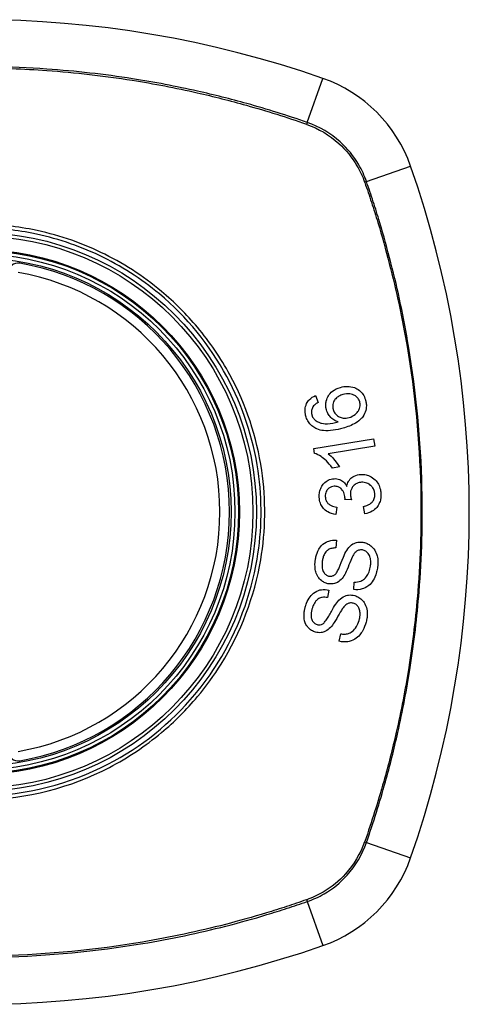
# Model space of a CAD drawing. Header units: inches. Extents: x 76 to 184, y 53 to 84.
# Tile 9 of 30: x 102.974 to 103.531, y 82.438 to 83.659. Entities that reach past the tile are written whole.
import ezdxf

# ---------------------------------------------------------------- set-up
doc = ezdxf.new("R2010")
doc.units = ezdxf.units.IN
doc.header["$MEASUREMENT"] = 0
doc.layers.add('Visible Edges(ANSI)', color=7, linetype='Continuous', lineweight=25)
doc.layers.add('Visible Tangent Edges(ANSI)', color=7, linetype='Continuous', lineweight=25)

msp = doc.modelspace()

# ---------------------------------------------------------------- linework, layer by layer
at = {"layer": 'Visible Edges(ANSI)'}
for p, q in [((103.3411, 83.1931), (103.3444, 83.1845)), ((103.3388, 83.1273), (103.413, 83.1395)), ((103.413, 83.1395), (103.4145, 83.1304)), ((103.3397, 83.1214), (103.3388, 83.1273)), ((103.4145, 83.1304), (103.3567, 83.1209)), ((103.3706, 83.1045), (103.3618, 83.1031)), ((103.3673, 83.0548), (103.366, 83.0455)), ((103.3855, 83.0637), (103.3774, 83.0643)), ((103.402, 83.0463), (103.4004, 83.0554)), ((103.3668, 83.0136), (103.3662, 83.0041)), ((103.3883, 82.9525), (103.3888, 82.9619)), ((103.3576, 82.9519), (103.3557, 82.9426)), ((103.3704, 82.8884), (103.3722, 82.8976))]:
    msp.add_line(p, q, dxfattribs=at)
for radius in [0.3199, 0.315]:
    msp.add_circle((102.9213, 83.0487), radius, dxfattribs=at)
for centre, radius, start, end in [((102.9213, 82.3597), 1.2992, 70.7337, 109.2663), ((103.2915, 83.4189), 0.1772, 19.2663, 70.7337), ((102.2323, 83.0487), 1.2992, 340.7337, 19.2663), ((102.9724, 83.3455), 0.0118, 80.216, 180), ((102.9213, 83.0487), 0.313, 279.784, 80.216), ((102.9724, 82.7519), 0.0118, 180, 279.784), ((103.2915, 82.6785), 0.1772, 289.2663, 340.7337), ((102.9213, 83.7377), 1.2992, 250.7337, 289.2663)]:
    msp.add_arc(centre, radius, start, end, dxfattribs=at)
for points, knots in [([(103.3545, 83.1752), (103.3544, 83.1755), (103.3544, 83.1758), (103.3542, 83.1763), (103.3542, 83.1765), (103.3541, 83.177), (103.354, 83.1772), (103.354, 83.1776), (103.3539, 83.1778), (103.3538, 83.1784), (103.3538, 83.1787), (103.3537, 83.18), (103.3536, 83.1809), (103.3537, 83.1833), (103.3539, 83.1847), (103.3549, 83.1889), (103.3561, 83.1911), (103.3583, 83.1948), (103.36, 83.1967), (103.3648, 83.2006), (103.3682, 83.2022), (103.3718, 83.2032)], [-0.08040857, -0.08040857, -0.08040857, -0.08040857, -0.07905171, -0.07905171, -0.07790216, -0.07790216, -0.07694824, -0.07694824, -0.07588454, -0.07588454, -0.07426314, -0.07426314, -0.06992718, -0.06992718, -0.06313851, -0.06313851, -0.04962618, -0.04962618, -0.02967958, -0.02967958, 0, 0, 0, 0]), ([(103.3718, 83.2032), (103.3746, 83.204), (103.3776, 83.2045), (103.3834, 83.2043), (103.3864, 83.2038), (103.3914, 83.202), (103.3934, 83.2009), (103.3969, 83.1981), (103.3984, 83.1965), (103.4011, 83.1925), (103.4021, 83.1902), (103.4029, 83.1877)], [-0.1065324, -0.1065324, -0.1065324, -0.1065324, -0.0810921, -0.0810921, -0.0567939, -0.0567939, -0.0370117, -0.0370117, -0.0198686, -0.0198686, 0, 0, 0, 0]), ([(103.329, 83.1674), (103.329, 83.1677), (103.3289, 83.1679), (103.3288, 83.1684), (103.3287, 83.1686), (103.3286, 83.1691), (103.3285, 83.1694), (103.3284, 83.17), (103.3284, 83.1702), (103.3283, 83.171), (103.3282, 83.1715), (103.328, 83.1733), (103.3279, 83.1746), (103.3282, 83.1784), (103.3289, 83.1808), (103.3308, 83.1848), (103.3319, 83.1864), (103.3355, 83.1901), (103.3382, 83.1918), (103.3411, 83.1931)], [-0.08171393, -0.08171393, -0.08171393, -0.08171393, -0.07971551, -0.07971551, -0.07793551, -0.07793551, -0.07588991, -0.07588991, -0.07359633, -0.07359633, -0.07008487, -0.07008487, -0.05986909, -0.05986909, -0.04088731, -0.04088731, -0.02526018, -0.02526018, 0, 0, 0, 0]), ([(103.3749, 83.1943), (103.3732, 83.1938), (103.3715, 83.1931), (103.3685, 83.1914), (103.3671, 83.1904), (103.3647, 83.1878), (103.3639, 83.1864), (103.3629, 83.1843), (103.3626, 83.1831), (103.3622, 83.1809), (103.3622, 83.1798), (103.3623, 83.1784), (103.3623, 83.1782), (103.3624, 83.1777), (103.3624, 83.1776), (103.3625, 83.1773), (103.3625, 83.1771), (103.3626, 83.1768), (103.3626, 83.1766), (103.3627, 83.1762), (103.3628, 83.1759), (103.3628, 83.1756)], [-0.05223113, -0.05223113, -0.05223113, -0.05223113, -0.04327084, -0.04327084, -0.03463223, -0.03463223, -0.02551244, -0.02551244, -0.01627827, -0.01627827, -0.00801718, -0.00801718, -0.00589319, -0.00589319, -0.00463732, -0.00463732, -0.00352761, -0.00352761, -0.00214254, -0.00214254, 0, 0, 0, 0]), ([(103.3957, 83.1854), (103.3953, 83.1868), (103.3946, 83.1881), (103.3933, 83.19), (103.3928, 83.1906), (103.3911, 83.1922), (103.3899, 83.193), (103.3876, 83.1942), (103.3859, 83.1949), (103.3807, 83.1955), (103.3777, 83.1951), (103.3749, 83.1943)], [-0.1090088, -0.1090088, -0.1090088, -0.1090088, -0.0831794, -0.0831794, -0.0691712, -0.0691712, -0.0421937, -0.0421937, -0.0232436, -0.0232436, 0, 0, 0, 0]), ([(103.4029, 83.1877), (103.403, 83.1872), (103.4031, 83.1868), (103.4033, 83.1859), (103.4034, 83.1856), (103.4035, 83.185), (103.4035, 83.1848), (103.4036, 83.1843), (103.4037, 83.1841), (103.4037, 83.1836), (103.4038, 83.1834), (103.4038, 83.1827), (103.4039, 83.1823), (103.404, 83.1808), (103.404, 83.1797), (103.4037, 83.1758), (103.403, 83.1732), (103.4003, 83.1675), (103.3985, 83.1654), (103.3959, 83.1625), (103.3933, 83.1605), (103.3859, 83.1561), (103.3803, 83.1541), (103.3751, 83.1526)], [-0.0836365, -0.0836365, -0.0836365, -0.0836365, -0.08286785, -0.08286785, -0.08229542, -0.08229542, -0.08192885, -0.08192885, -0.08157205, -0.08157205, -0.08117261, -0.08117261, -0.08054895, -0.08054895, -0.0787804, -0.0787804, -0.07435855, -0.07435855, -0.0686054, -0.0686054, -0.04371174, -0.04371174, 0, 0, 0, 0]), ([(103.3377, 83.1789), (103.3373, 83.1782), (103.3369, 83.1775), (103.3361, 83.1752), (103.3359, 83.1737), (103.3359, 83.1717), (103.336, 83.1713), (103.3361, 83.1708), (103.3361, 83.1706), (103.3361, 83.1703), (103.3362, 83.1701), (103.3362, 83.1698), (103.3363, 83.1697), (103.3363, 83.1694), (103.3364, 83.1692), (103.3365, 83.1689)], [-0.02670674, -0.02670674, -0.02670674, -0.02670674, -0.02018058, -0.02018058, -0.00821295, -0.00821295, -0.00516187, -0.00516187, -0.00375431, -0.00375431, -0.00268806, -0.00268806, -0.00168055, -0.00168055, 0, 0, 0, 0]), ([(103.3444, 83.1845), (103.3427, 83.1836), (103.341, 83.1825), (103.3389, 83.1805), (103.3382, 83.1798), (103.3377, 83.1789)], [-0.02271577, -0.02271577, -0.02271577, -0.02271577, -0.00763398, -0.00763398, 0, 0, 0, 0]), ([(103.3692, 83.1604), (103.3673, 83.161), (103.3655, 83.1618), (103.3623, 83.1638), (103.3604, 83.1651), (103.3575, 83.1688), (103.3565, 83.1703), (103.3553, 83.173), (103.3548, 83.1741), (103.3545, 83.1752)], [-0.07089866, -0.07089866, -0.07089866, -0.07089866, -0.04518387, -0.04518387, -0.02276105, -0.02276105, -0.00893067, -0.00893067, 0, 0, 0, 0]), ([(103.3628, 83.1756), (103.3631, 83.1749), (103.3633, 83.1741), (103.3643, 83.1719), (103.3652, 83.1706), (103.3677, 83.1681), (103.3691, 83.1672), (103.3717, 83.1658), (103.3734, 83.1653), (103.3777, 83.1648), (103.3802, 83.1651), (103.3826, 83.1658)], [-0.05483413, -0.05483413, -0.05483413, -0.05483413, -0.05117497, -0.05117497, -0.04334268, -0.04334268, -0.0342429, -0.0342429, -0.02013118, -0.02013118, 0, 0, 0, 0]), ([(103.3826, 83.1658), (103.3852, 83.1665), (103.3877, 83.1678), (103.3912, 83.1705), (103.3925, 83.1718), (103.3943, 83.1744), (103.395, 83.1756), (103.3957, 83.1777), (103.396, 83.179), (103.3962, 83.1812), (103.3962, 83.1819), (103.3961, 83.1829), (103.3961, 83.1831), (103.3961, 83.1834), (103.3961, 83.1835), (103.396, 83.1838), (103.396, 83.1839), (103.396, 83.1842), (103.3959, 83.1843), (103.3958, 83.1848), (103.3958, 83.1851), (103.3957, 83.1854)], [-0.1132217, -0.1132217, -0.1132217, -0.1132217, -0.0697262, -0.0697262, -0.044013, -0.044013, -0.0241506, -0.0241506, -0.0126608, -0.0126608, -0.0071031, -0.0071031, -0.005492, -0.005492, -0.0044994, -0.0044994, -0.0035955, -0.0035955, -0.0024293, -0.0024293, 0, 0, 0, 0]), ([(103.3425, 83.1516), (103.3407, 83.1524), (103.3391, 83.1533), (103.3358, 83.1558), (103.3343, 83.1573), (103.3317, 83.1608), (103.3307, 83.1627), (103.3296, 83.1656), (103.3293, 83.1665), (103.329, 83.1674)], [-0.05564604, -0.05564604, -0.05564604, -0.05564604, -0.0406362, -0.0406362, -0.02379464, -0.02379464, -0.00712515, -0.00712515, 0, 0, 0, 0]), ([(103.3365, 83.1689), (103.3366, 83.1685), (103.3367, 83.168), (103.3372, 83.1668), (103.3376, 83.166), (103.3389, 83.1641), (103.3398, 83.1631), (103.3409, 83.1622)], [-0.02126813, -0.02126813, -0.02126813, -0.02126813, -0.01765294, -0.01765294, -0.01100007, -0.01100007, 0, 0, 0, 0]), ([(103.3409, 83.1622), (103.3422, 83.1613), (103.3435, 83.1605), (103.3461, 83.1594), (103.3473, 83.159), (103.3518, 83.158), (103.3545, 83.158), (103.3601, 83.1582), (103.3649, 83.1593), (103.3692, 83.1604)], [-0.05268495, -0.05268495, -0.05268495, -0.05268495, -0.04835792, -0.04835792, -0.04464137, -0.04464137, -0.03524832, -0.03524832, 0, 0, 0, 0]), ([(103.3751, 83.1526), (103.3669, 83.1503), (103.3584, 83.1488), (103.348, 83.1499), (103.3452, 83.1505), (103.3425, 83.1516)], [-0.0836582, -0.0836582, -0.0836582, -0.0836582, -0.02298183, -0.02298183, 0, 0, 0, 0]), ([(103.3618, 83.1031), (103.3568, 83.1105), (103.3517, 83.1147), (103.3453, 83.119), (103.3425, 83.1206), (103.3397, 83.1214)], [-0.06084778, -0.06084778, -0.06084778, -0.06084778, -0.02361621, -0.02361621, 0, 0, 0, 0]), ([(103.3567, 83.1209), (103.3591, 83.119), (103.3614, 83.1167), (103.3649, 83.1127), (103.3682, 83.1087), (103.3706, 83.1045)], [-0.08802874, -0.08802874, -0.08802874, -0.08802874, -0.03710945, -0.03710945, 0, 0, 0, 0]), ([(103.3456, 83.0672), (103.3456, 83.0673), (103.3456, 83.0675), (103.3456, 83.0678), (103.3455, 83.0679), (103.3455, 83.0684), (103.3455, 83.0686), (103.3456, 83.0694), (103.3456, 83.07), (103.3458, 83.0724), (103.3461, 83.0743), (103.3471, 83.0774), (103.3476, 83.0786), (103.349, 83.0813), (103.35, 83.0828), (103.3531, 83.0861), (103.3551, 83.0873), (103.359, 83.0893), (103.3614, 83.0899), (103.364, 83.09)], [-0.06666056, -0.06666056, -0.06666056, -0.06666056, -0.06592659, -0.06592659, -0.06516855, -0.06516855, -0.06371608, -0.06371608, -0.06109962, -0.06109962, -0.0510759, -0.0510759, -0.04453708, -0.04453708, -0.03509743, -0.03509743, -0.02062171, -0.02062171, 0, 0, 0, 0]), ([(103.364, 83.09), (103.3651, 83.0901), (103.3662, 83.09), (103.3686, 83.0897), (103.3697, 83.0893), (103.3722, 83.0883), (103.3739, 83.0874), (103.3772, 83.0845), (103.3785, 83.0825), (103.3796, 83.0804)], [-0.06062064, -0.06062064, -0.06062064, -0.06062064, -0.04807059, -0.04807059, -0.0349331, -0.0349331, -0.01842827, -0.01842827, 0, 0, 0, 0]), ([(103.3796, 83.0804), (103.38, 83.0826), (103.3807, 83.0847), (103.3825, 83.0877), (103.3832, 83.0888), (103.385, 83.0907), (103.3866, 83.0921), (103.3916, 83.0945), (103.3945, 83.0951), (103.3974, 83.0952)], [-0.1002636, -0.1002636, -0.1002636, -0.1002636, -0.0655417, -0.0655417, -0.0446398, -0.0446398, -0.0236222, -0.0236222, 0, 0, 0, 0]), ([(103.3974, 83.0952), (103.3995, 83.0953), (103.4015, 83.0952), (103.4057, 83.0943), (103.4078, 83.0935), (103.4125, 83.0907), (103.4146, 83.0887), (103.4174, 83.0855), (103.4187, 83.0836), (103.4206, 83.0794), (103.4212, 83.0772), (103.4218, 83.074), (103.4219, 83.0732), (103.422, 83.0719), (103.422, 83.0715), (103.422, 83.0711)], [-0.08137119, -0.08137119, -0.08137119, -0.08137119, -0.07141445, -0.07141445, -0.06063744, -0.06063744, -0.04520673, -0.04520673, -0.0273951, -0.0273951, -0.00968828, -0.00968828, -0.00304618, -0.00304618, 0, 0, 0, 0]), ([(103.3642, 83.0805), (103.3631, 83.0805), (103.362, 83.0803), (103.3596, 83.0795), (103.3585, 83.0789), (103.3565, 83.0774), (103.3557, 83.0764), (103.3544, 83.0746), (103.354, 83.0736), (103.3534, 83.0716), (103.3532, 83.0706), (103.3531, 83.0693), (103.3531, 83.069), (103.3531, 83.0685), (103.3531, 83.0684), (103.3531, 83.068), (103.3531, 83.0679), (103.3531, 83.0677)], [-0.04991962, -0.04991962, -0.04991962, -0.04991962, -0.04070493, -0.04070493, -0.03015451, -0.03015451, -0.02078311, -0.02078311, -0.01248042, -0.01248042, -0.00474598, -0.00474598, -0.00255127, -0.00255127, -0.00121111, -0.00121111, 0, 0, 0, 0]), ([(103.3775, 83.0658), (103.3774, 83.066), (103.3774, 83.0661), (103.3774, 83.0664), (103.3774, 83.0665), (103.3774, 83.0671), (103.3773, 83.0675), (103.3769, 83.0702), (103.3762, 83.0724), (103.3738, 83.0767), (103.3725, 83.0778), (103.3713, 83.0789), (103.3702, 83.0795), (103.3675, 83.0805), (103.3659, 83.0806), (103.3642, 83.0805)], [-0.02867446, -0.02867446, -0.02867446, -0.02867446, -0.0285475, -0.0285475, -0.02840106, -0.02840106, -0.02799243, -0.02799243, -0.0257647, -0.0257647, -0.02324676, -0.02324676, -0.01303644, -0.01303644, 0, 0, 0, 0]), ([(103.3981, 83.0855), (103.396, 83.0854), (103.3941, 83.085), (103.3907, 83.0834), (103.3893, 83.0825), (103.3873, 83.0804), (103.3865, 83.0793), (103.3852, 83.0769), (103.3848, 83.0757), (103.3843, 83.0737), (103.3842, 83.0728), (103.3842, 83.0717), (103.3842, 83.0714), (103.3842, 83.071), (103.3842, 83.0708), (103.3842, 83.0705), (103.3842, 83.0703), (103.3842, 83.0701)], [-0.07226073, -0.07226073, -0.07226073, -0.07226073, -0.0505192, -0.0505192, -0.03265135, -0.03265135, -0.02060748, -0.02060748, -0.01120638, -0.01120638, -0.00471498, -0.00471498, -0.00261164, -0.00261164, -0.00126321, -0.00126321, 0, 0, 0, 0]), ([(103.4144, 83.0708), (103.4144, 83.071), (103.4144, 83.0711), (103.4144, 83.0715), (103.4144, 83.0717), (103.4143, 83.0726), (103.4141, 83.0734), (103.4135, 83.0757), (103.4129, 83.0772), (103.4111, 83.0799), (103.4101, 83.0809), (103.4078, 83.083), (103.4062, 83.0839), (103.4024, 83.0853), (103.4002, 83.0856), (103.3981, 83.0855)], [-0.05915981, -0.05915981, -0.05915981, -0.05915981, -0.05820383, -0.05820383, -0.05696294, -0.05696294, -0.05239609, -0.05239609, -0.04215076, -0.04215076, -0.03244606, -0.03244606, -0.01749202, -0.01749202, 0, 0, 0, 0]), ([(103.366, 83.0455), (103.3626, 83.046), (103.3592, 83.047), (103.3537, 83.0502), (103.352, 83.0518), (103.3495, 83.0546), (103.3485, 83.0563), (103.3467, 83.0601), (103.3461, 83.0623), (103.3457, 83.0651), (103.3457, 83.0656), (103.3456, 83.0665), (103.3456, 83.0669), (103.3456, 83.0672)], [-0.07142647, -0.07142647, -0.07142647, -0.07142647, -0.05352655, -0.05352655, -0.03940576, -0.03940576, -0.02396305, -0.02396305, -0.00684776, -0.00684776, -0.00253207, -0.00253207, 0, 0, 0, 0]), ([(103.3531, 83.0677), (103.3531, 83.0676), (103.3531, 83.0675), (103.3531, 83.0672), (103.3531, 83.0671), (103.3532, 83.0666), (103.3532, 83.0662), (103.3535, 83.0644), (103.354, 83.0631), (103.3554, 83.0605), (103.3563, 83.0595), (103.3579, 83.0579), (103.3591, 83.0572), (103.3625, 83.0556), (103.3649, 83.0551), (103.3673, 83.0548)], [-0.0460355, -0.0460355, -0.0460355, -0.0460355, -0.04553533, -0.04553533, -0.0449514, -0.0449514, -0.04319193, -0.04319193, -0.03697483, -0.03697483, -0.03009957, -0.03009957, -0.018886, -0.018886, 0, 0, 0, 0]), ([(103.3774, 83.0643), (103.3774, 83.0646), (103.3775, 83.065), (103.3775, 83.0654), (103.3775, 83.0654), (103.3775, 83.0656), (103.3775, 83.0656), (103.3775, 83.0657), (103.3775, 83.0658), (103.3775, 83.0658)], [-0.003714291, -0.003714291, -0.003714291, -0.003714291, -0.00136196, -0.00136196, -0.000761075, -0.000761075, -0.000352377, -0.000352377, 0, 0, 0, 0]), ([(103.3842, 83.0701), (103.3842, 83.0701), (103.3842, 83.07), (103.3842, 83.0698), (103.3842, 83.0698), (103.3842, 83.0694), (103.3843, 83.0691), (103.3845, 83.0672), (103.385, 83.0654), (103.3855, 83.0637)], [-0.01622354, -0.01622354, -0.01622354, -0.01622354, -0.01568023, -0.01568023, -0.01502533, -0.01502533, -0.01304832, -0.01304832, 0, 0, 0, 0]), ([(103.4004, 83.0554), (103.4023, 83.0559), (103.4043, 83.0566), (103.4075, 83.0581), (103.4089, 83.059), (103.4114, 83.0612), (103.4121, 83.0623), (103.4135, 83.0645), (103.414, 83.0661), (103.4144, 83.0683), (103.4144, 83.0688), (103.4144, 83.0695), (103.4144, 83.0697), (103.4144, 83.0701), (103.4144, 83.0702), (103.4144, 83.0705), (103.4144, 83.0707), (103.4144, 83.0708)], [-0.04352375, -0.04352375, -0.04352375, -0.04352375, -0.03480705, -0.03480705, -0.02811441, -0.02811441, -0.02070071, -0.02070071, -0.00777375, -0.00777375, -0.00375505, -0.00375505, -0.0021817, -0.0021817, -0.00108516, -0.00108516, 0, 0, 0, 0]), ([(103.422, 83.0711), (103.422, 83.0709), (103.422, 83.0708), (103.422, 83.0705), (103.422, 83.0703), (103.4221, 83.0699), (103.4221, 83.0697), (103.422, 83.069), (103.422, 83.0686), (103.422, 83.0673), (103.4219, 83.0664), (103.4216, 83.0648), (103.4215, 83.064), (103.4211, 83.0623), (103.4208, 83.0613), (103.4193, 83.0576), (103.4179, 83.0557), (103.4152, 83.0524), (103.4134, 83.0508), (103.4084, 83.0478), (103.4053, 83.0468), (103.402, 83.0463)], [-0.07499786, -0.07499786, -0.07499786, -0.07499786, -0.07434951, -0.07434951, -0.07371019, -0.07371019, -0.07255718, -0.07255718, -0.07091477, -0.07091477, -0.06695293, -0.06695293, -0.0636262, -0.0636262, -0.05922808, -0.05922808, -0.04633551, -0.04633551, -0.02668596, -0.02668596, 0, 0, 0, 0]), ([(103.3407, 82.9887), (103.3408, 82.9893), (103.3409, 82.9899), (103.3411, 82.9913), (103.3413, 82.9921), (103.3423, 82.9963), (103.3434, 82.9995), (103.3462, 83.0043), (103.3478, 83.0066), (103.3527, 83.0108), (103.3553, 83.012), (103.3605, 83.0136), (103.3637, 83.0139), (103.3668, 83.0136)], [-0.1018674, -0.1018674, -0.1018674, -0.1018674, -0.0968953, -0.0968953, -0.0899983, -0.0899983, -0.0620364, -0.0620364, -0.0440457, -0.0440457, -0.0255678, -0.0255678, 0, 0, 0, 0]), ([(103.3796, 83.0011), (103.3813, 83.0037), (103.3833, 83.0061), (103.388, 83.0096), (103.3901, 83.0104), (103.3942, 83.0115), (103.3969, 83.0116), (103.3995, 83.0112)], [-0.04879225, -0.04879225, -0.04879225, -0.04879225, -0.03455545, -0.03455545, -0.02141314, -0.02141314, 0, 0, 0, 0]), ([(103.3995, 83.0112), (103.401, 83.011), (103.4025, 83.0106), (103.4055, 83.0094), (103.407, 83.0086), (103.41, 83.0065), (103.4118, 83.005), (103.4149, 83.0007), (103.416, 82.9983), (103.4173, 82.9942), (103.418, 82.9917), (103.4183, 82.9876), (103.4183, 82.9866), (103.4183, 82.9853), (103.4183, 82.9848), (103.4182, 82.9841), (103.4182, 82.9837), (103.4181, 82.983), (103.4181, 82.9827), (103.418, 82.9818), (103.418, 82.9812), (103.4179, 82.9806)], [-0.1890509, -0.1890509, -0.1890509, -0.1890509, -0.1574429, -0.1574429, -0.1233579, -0.1233579, -0.0837309, -0.0837309, -0.0447669, -0.0447669, -0.0201155, -0.0201155, -0.0129183, -0.0129183, -0.0095874, -0.0095874, -0.0070565, -0.0070565, -0.0043263, -0.0043263, 0, 0, 0, 0]), ([(103.3662, 83.0041), (103.3645, 83.0041), (103.3627, 83.004), (103.3595, 83.0033), (103.3581, 83.0027), (103.3552, 83.0009), (103.3542, 82.9998), (103.3525, 82.9977), (103.3516, 82.9961), (103.3504, 82.9929), (103.35, 82.9913), (103.3496, 82.9891), (103.3495, 82.9885), (103.3494, 82.9879)], [-0.05075254, -0.05075254, -0.05075254, -0.05075254, -0.04395699, -0.04395699, -0.0380294, -0.0380294, -0.03103036, -0.03103036, -0.01693113, -0.01693113, -0.00480308, -0.00480308, 0, 0, 0, 0]), ([(103.3652, 82.9711), (103.366, 82.9718), (103.3668, 82.973), (103.3686, 82.976), (103.3695, 82.9779), (103.3721, 82.984), (103.3733, 82.9876), (103.3767, 82.9956), (103.3782, 82.999), (103.3796, 83.0011)], [-0.08228912, -0.08228912, -0.08228912, -0.08228912, -0.06981435, -0.06981435, -0.05547049, -0.05547049, -0.01995408, -0.01995408, 0, 0, 0, 0]), ([(103.3873, 82.9944), (103.3853, 82.9909), (103.382, 82.9815), (103.3778, 82.9724), (103.3765, 82.9697), (103.3751, 82.9679)], [-0.06410131, -0.06410131, -0.06410131, -0.06410131, -0.01772354, -0.01772354, 0, 0, 0, 0]), ([(103.399, 83.0016), (103.3982, 83.0017), (103.3975, 83.0018), (103.3959, 83.0017), (103.3951, 83.0015), (103.393, 83.0008), (103.392, 83.0002), (103.3896, 82.9981), (103.3883, 82.9962), (103.3873, 82.9944)], [-0.03447099, -0.03447099, -0.03447099, -0.03447099, -0.0297064, -0.0297064, -0.02478405, -0.02478405, -0.01623013, -0.01623013, 0, 0, 0, 0]), ([(103.409, 82.9814), (103.4091, 82.9817), (103.4091, 82.9821), (103.4092, 82.9827), (103.4092, 82.9829), (103.4093, 82.9835), (103.4093, 82.9838), (103.4093, 82.9843), (103.4093, 82.9846), (103.4094, 82.9854), (103.4094, 82.9858), (103.4094, 82.9875), (103.4093, 82.9888), (103.409, 82.9907), (103.4088, 82.9914), (103.4082, 82.9939), (103.4075, 82.9957), (103.4053, 82.9986), (103.4041, 82.9996), (103.4019, 83.001), (103.4005, 83.0014), (103.399, 83.0016)], [-0.04690382, -0.04690382, -0.04690382, -0.04690382, -0.04536681, -0.04536681, -0.04403998, -0.04403998, -0.0427599, -0.0427599, -0.04133714, -0.04133714, -0.03921574, -0.03921574, -0.03334525, -0.03334525, -0.02996536, -0.02996536, -0.02088854, -0.02088854, -0.01193057, -0.01193057, 0, 0, 0, 0]), ([(103.3575, 82.9596), (103.3559, 82.9598), (103.3544, 82.9602), (103.3514, 82.9615), (103.35, 82.9623), (103.3463, 82.965), (103.345, 82.9668), (103.3429, 82.9699), (103.342, 82.9722), (103.3409, 82.9761), (103.3404, 82.9785), (103.3403, 82.9827), (103.3403, 82.9837), (103.3403, 82.9853), (103.3404, 82.9858), (103.3404, 82.9866), (103.3405, 82.987), (103.3406, 82.9879), (103.3406, 82.9883), (103.3407, 82.9887)], [-0.1219244, -0.1219244, -0.1219244, -0.1219244, -0.111002, -0.111002, -0.0993915, -0.0993915, -0.0797952, -0.0797952, -0.0420036, -0.0420036, -0.0180132, -0.0180132, -0.0101041, -0.0101041, -0.0062676, -0.0062676, -0.0032831, -0.0032831, 0, 0, 0, 0]), ([(103.3494, 82.9879), (103.3493, 82.9875), (103.3493, 82.9872), (103.3492, 82.9865), (103.3492, 82.9861), (103.3491, 82.9854), (103.3491, 82.985), (103.349, 82.984), (103.349, 82.9835), (103.349, 82.9816), (103.3491, 82.9803), (103.3494, 82.978), (103.3497, 82.977), (103.3502, 82.9757), (103.3506, 82.9746), (103.3524, 82.9721), (103.3534, 82.9712), (103.3557, 82.9698), (103.3569, 82.9693), (103.3581, 82.9692)], [-0.1437544, -0.1437544, -0.1437544, -0.1437544, -0.1336549, -0.1336549, -0.1239615, -0.1239615, -0.113185, -0.113185, -0.0979505, -0.0979505, -0.0613347, -0.0613347, -0.0340301, -0.0340301, -0.0214806, -0.0214806, -0.0103328, -0.0103328, 0, 0, 0, 0]), ([(103.4179, 82.9806), (103.4176, 82.9785), (103.4172, 82.9764), (103.4154, 82.9693), (103.4137, 82.9661), (103.411, 82.9616), (103.4091, 82.9594), (103.404, 82.9553), (103.401, 82.954), (103.3954, 82.9523), (103.3918, 82.9521), (103.3883, 82.9525)], [-0.07877246, -0.07877246, -0.07877246, -0.07877246, -0.07398451, -0.07398451, -0.06235691, -0.06235691, -0.04742319, -0.04742319, -0.028702, -0.028702, 0, 0, 0, 0]), ([(103.3888, 82.9619), (103.3916, 82.9618), (103.3945, 82.9621), (103.3987, 82.9637), (103.4001, 82.9645), (103.4034, 82.9675), (103.4048, 82.9695), (103.407, 82.9735), (103.4078, 82.9757), (103.4087, 82.9792), (103.4089, 82.9803), (103.409, 82.9814)], [-0.07910916, -0.07910916, -0.07910916, -0.07910916, -0.05669199, -0.05669199, -0.04362512, -0.04362512, -0.02698303, -0.02698303, -0.00871252, -0.00871252, 0, 0, 0, 0]), ([(103.3751, 82.9679), (103.3736, 82.9658), (103.3718, 82.9639), (103.3677, 82.961), (103.3659, 82.9604), (103.3623, 82.9594), (103.3599, 82.9593), (103.3575, 82.9596)], [-0.04149472, -0.04149472, -0.04149472, -0.04149472, -0.03015281, -0.03015281, -0.01939571, -0.01939571, 0, 0, 0, 0]), ([(103.3581, 82.9692), (103.3588, 82.9691), (103.3595, 82.969), (103.3608, 82.9691), (103.3615, 82.9693), (103.3633, 82.9698), (103.3643, 82.9704), (103.3652, 82.9711)], [-0.02014616, -0.02014616, -0.02014616, -0.02014616, -0.01474122, -0.01474122, -0.00910366, -0.00910366, 0, 0, 0, 0]), ([(103.3283, 82.9309), (103.3284, 82.9316), (103.3287, 82.9323), (103.3292, 82.9338), (103.3295, 82.9347), (103.331, 82.9384), (103.3325, 82.9412), (103.3358, 82.9456), (103.3378, 82.9477), (103.3433, 82.9512), (103.346, 82.952), (103.3514, 82.9529), (103.3545, 82.9527), (103.3576, 82.9519)], [-0.0960434, -0.0960434, -0.0960434, -0.0960434, -0.09103075, -0.09103075, -0.08434184, -0.08434184, -0.06180281, -0.06180281, -0.04379128, -0.04379128, -0.02554674, -0.02554674, 0, 0, 0, 0]), ([(103.3685, 82.9378), (103.3705, 82.9401), (103.3728, 82.9422), (103.3779, 82.945), (103.3801, 82.9455), (103.3844, 82.946), (103.3871, 82.9458), (103.3896, 82.945)], [-0.04897605, -0.04897605, -0.04897605, -0.04897605, -0.03485023, -0.03485023, -0.02144446, -0.02144446, 0, 0, 0, 0]), ([(103.3896, 82.945), (103.3914, 82.9445), (103.3931, 82.9438), (103.3965, 82.9417), (103.3981, 82.9403), (103.4004, 82.9377), (103.4019, 82.9358), (103.4044, 82.9297), (103.4049, 82.9265), (103.4051, 82.9227), (103.4051, 82.9213), (103.405, 82.9195), (103.4049, 82.919), (103.4048, 82.9182), (103.4048, 82.9178), (103.4047, 82.9172), (103.4046, 82.9169), (103.4045, 82.9161), (103.4044, 82.9156), (103.4041, 82.9142), (103.4039, 82.9132), (103.4036, 82.9122)], [-0.1177805, -0.1177805, -0.1177805, -0.1177805, -0.0938642, -0.0938642, -0.0667171, -0.0667171, -0.0495278, -0.0495278, -0.0305173, -0.0305173, -0.0201482, -0.0201482, -0.0163641, -0.0163641, -0.0138057, -0.0138057, -0.0113327, -0.0113327, -0.0078513, -0.0078513, 0, 0, 0, 0]), ([(103.3557, 82.9426), (103.3536, 82.943), (103.3514, 82.9431), (103.3478, 82.9425), (103.3464, 82.942), (103.3435, 82.9404), (103.3424, 82.9394), (103.34, 82.9367), (103.3389, 82.9347), (103.3375, 82.9314), (103.3371, 82.9301), (103.3368, 82.9289)], [-0.05785365, -0.05785365, -0.05785365, -0.05785365, -0.04560458, -0.04560458, -0.03711682, -0.03711682, -0.0272938, -0.0272938, -0.00983046, -0.00983046, 0, 0, 0, 0]), ([(103.3501, 82.9101), (103.351, 82.9107), (103.352, 82.9118), (103.3543, 82.9148), (103.3555, 82.9166), (103.3589, 82.9222), (103.3606, 82.9256), (103.365, 82.9329), (103.3669, 82.9359), (103.3685, 82.9378)], [-0.08287556, -0.08287556, -0.08287556, -0.08287556, -0.06938053, -0.06938053, -0.05457141, -0.05457141, -0.01965114, -0.01965114, 0, 0, 0, 0]), ([(103.3878, 82.9356), (103.3871, 82.9358), (103.3863, 82.936), (103.3847, 82.9361), (103.3839, 82.936), (103.3817, 82.9356), (103.3806, 82.9351), (103.378, 82.9334), (103.3765, 82.9317), (103.3752, 82.9301)], [-0.03327824, -0.03327824, -0.03327824, -0.03327824, -0.02890214, -0.02890214, -0.02443482, -0.02443482, -0.01608835, -0.01608835, 0, 0, 0, 0]), ([(103.3949, 82.9142), (103.3951, 82.9148), (103.3952, 82.9153), (103.3955, 82.9163), (103.3956, 82.9168), (103.3957, 82.9174), (103.3957, 82.9177), (103.3958, 82.9182), (103.3959, 82.9184), (103.3959, 82.919), (103.396, 82.9193), (103.3961, 82.9201), (103.3961, 82.9206), (103.3962, 82.9232), (103.3961, 82.9248), (103.3956, 82.9277), (103.395, 82.9294), (103.3933, 82.9321), (103.3924, 82.933), (103.3905, 82.9346), (103.3892, 82.9352), (103.3878, 82.9356)], [-0.03882637, -0.03882637, -0.03882637, -0.03882637, -0.03723025, -0.03723025, -0.03606447, -0.03606447, -0.0353741, -0.0353741, -0.03467023, -0.03467023, -0.03387214, -0.03387214, -0.03252734, -0.03252734, -0.02692713, -0.02692713, -0.01896746, -0.01896746, -0.01175809, -0.01175809, 0, 0, 0, 0]), ([(103.3409, 82.8998), (103.3391, 82.9003), (103.3375, 82.901), (103.3343, 82.903), (103.3328, 82.9043), (103.3308, 82.9067), (103.3294, 82.9084), (103.327, 82.9145), (103.3267, 82.9178), (103.3267, 82.9221), (103.3268, 82.9236), (103.3271, 82.9257), (103.3272, 82.9263), (103.3274, 82.9273), (103.3275, 82.9277), (103.3276, 82.9285), (103.3277, 82.9289), (103.3279, 82.9298), (103.3281, 82.9304), (103.3283, 82.9309)], [-0.1230904, -0.1230904, -0.1230904, -0.1230904, -0.0954243, -0.0954243, -0.0650717, -0.0650717, -0.0475527, -0.0475527, -0.026719, -0.026719, -0.015161, -0.015161, -0.0106484, -0.0106484, -0.0075162, -0.0075162, -0.004431, -0.004431, 0, 0, 0, 0]), ([(103.3368, 82.9289), (103.3366, 82.9285), (103.3365, 82.928), (103.3363, 82.9272), (103.3362, 82.9268), (103.3361, 82.926), (103.336, 82.9257), (103.3358, 82.925), (103.3358, 82.9247), (103.3356, 82.9237), (103.3356, 82.9232), (103.3354, 82.9212), (103.3354, 82.9197), (103.3357, 82.9173), (103.336, 82.9159), (103.3375, 82.9129), (103.3384, 82.9118), (103.3405, 82.9101), (103.3416, 82.9095), (103.3428, 82.9092)], [-0.09503778, -0.09503778, -0.09503778, -0.09503778, -0.08731652, -0.08731652, -0.08083602, -0.08083602, -0.07534289, -0.07534289, -0.06930209, -0.06930209, -0.06031676, -0.06031676, -0.03646644, -0.03646644, -0.02131984, -0.02131984, -0.01018745, -0.01018745, 0, 0, 0, 0]), ([(103.3752, 82.9301), (103.3727, 82.9268), (103.3681, 82.918), (103.3627, 82.9095), (103.361, 82.9071), (103.3594, 82.9055)], [-0.06436551, -0.06436551, -0.06436551, -0.06436551, -0.01733916, -0.01733916, 0, 0, 0, 0]), ([(103.3428, 82.9092), (103.3435, 82.909), (103.3441, 82.9088), (103.3455, 82.9087), (103.3462, 82.9088), (103.348, 82.9091), (103.3491, 82.9095), (103.3501, 82.9101)], [-0.02009273, -0.02009273, -0.02009273, -0.02009273, -0.01475927, -0.01475927, -0.00925248, -0.00925248, 0, 0, 0, 0]), ([(103.4036, 82.9122), (103.4025, 82.9086), (103.4012, 82.905), (103.3983, 82.8996), (103.3971, 82.8979), (103.3942, 82.8944), (103.3921, 82.8925), (103.3865, 82.8891), (103.3833, 82.8882), (103.3774, 82.8873), (103.3738, 82.8875), (103.3704, 82.8884)], [-0.08600976, -0.08600976, -0.08600976, -0.08600976, -0.0714427, -0.0714427, -0.06222786, -0.06222786, -0.04817668, -0.04817668, -0.02870163, -0.02870163, 0, 0, 0, 0]), ([(103.3722, 82.8976), (103.3737, 82.8974), (103.3753, 82.8973), (103.3785, 82.8973), (103.3801, 82.8975), (103.3828, 82.8984), (103.3847, 82.8991), (103.3884, 82.9022), (103.3901, 82.9041), (103.3931, 82.9089), (103.3942, 82.9115), (103.3949, 82.9142)], [-0.1657045, -0.1657045, -0.1657045, -0.1657045, -0.1220062, -0.1220062, -0.0760541, -0.0760541, -0.0438419, -0.0438419, -0.0212961, -0.0212961, 0, 0, 0, 0]), ([(103.3594, 82.9055), (103.3577, 82.9037), (103.3557, 82.902), (103.3512, 82.8998), (103.3493, 82.8994), (103.3455, 82.8989), (103.3432, 82.8991), (103.3409, 82.8998)], [-0.0415026, -0.0415026, -0.0415026, -0.0415026, -0.03029032, -0.03029032, -0.01933211, -0.01933211, 0, 0, 0, 0])]:
    msp.add_open_spline(points, degree=3, knots=knots, dxfattribs=at)
at = {"layer": 'Visible Tangent Edges(ANSI)'}
for p, q in [((103.3308, 83.5315), (103.3499, 83.5862)), ((103.4041, 83.4583), (103.4587, 83.4774)), ((103.4041, 82.6391), (103.4587, 82.62)), ((103.3308, 82.5659), (103.3499, 82.5112))]:
    msp.add_line(p, q, dxfattribs=at)
for radius in [0.3464, 0.3422, 0.3254, 0.3242]:
    msp.add_circle((102.9213, 83.0487), radius, dxfattribs=at)
msp.add_arc((102.9213, 83.0487), 0.3012, 279.784, 80.216, dxfattribs=at)
for centre, major_axis, start_param, end_param in [((103.3292, 83.5269), (-0.00321, -0.00931), 1.830918, 2.094625), ((103.3994, 83.4566), (-0.00931, -0.00321), 4.18856, 4.452267), ((103.3994, 82.6407), (-0.00931, 0.00321), 1.830918, 2.094625), ((103.3292, 82.5705), (-0.00321, 0.00931), 4.18856, 4.452267)]:
    msp.add_ellipse(centre, major_axis=major_axis, ratio=0.002592, start_param=start_param, end_param=end_param, dxfattribs=at)
for points, knots in [([(103.3308, 83.5315), (103.3185, 83.5358), (103.3061, 83.5399), (103.2811, 83.5477), (103.2685, 83.5514), (103.2357, 83.5606), (103.2153, 83.5657), (103.1681, 83.5763), (103.1412, 83.5815), (103.079, 83.5912), (103.0436, 83.5952), (102.9622, 83.6009), (102.9163, 83.6015), (102.817, 83.5975), (102.7637, 83.5918), (102.663, 83.5746), (102.6154, 83.5636), (102.557, 83.5464), (102.5453, 83.5427), (102.5263, 83.5365), (102.519, 83.534), (102.5117, 83.5315)], [0, 0, 0, 0, 0.099284, 0.099284, 0.198297, 0.198297, 0.356934, 0.356934, 0.563163, 0.563163, 0.83126, 0.83126, 1.179786, 1.179786, 1.583317, 1.583317, 1.95181, 1.95181, 2.045062, 2.045062, 2.103661, 2.103661, 2.103661, 2.103661]), ([(102.9213, 83.599), (102.9502, 83.599), (102.9792, 83.598), (103.0435, 83.5935), (103.0788, 83.5894), (103.1409, 83.5796), (103.1677, 83.5744), (103.2148, 83.5637), (103.2351, 83.5585), (103.2679, 83.5493), (103.2804, 83.5456), (103.3052, 83.5378), (103.3172, 83.5338), (103.3296, 83.5294)], [-1.050919, -1.050919, -1.050919, -1.050919, -0.83126, -0.83126, -0.563163, -0.563163, -0.356934, -0.356934, -0.198297, -0.198297, -0.099284, -0.099284, -0.001246, -0.001246, -0.001246, -0.001246]), ([(103.3301, 83.5292), (103.3447, 83.524), (103.3582, 83.5159), (103.3786, 83.4975), (103.3863, 83.4881), (103.3961, 83.4714), (103.3993, 83.4646), (103.4018, 83.4575)], [-0.261048, -0.261048, -0.261048, -0.261048, -0.1453199, -0.1453199, -0.0558923, -0.0558923, 0, 0, 0, 0]), ([(103.4041, 83.4583), (103.4016, 83.4655), (103.3984, 83.4725), (103.3884, 83.4897), (103.3806, 83.4993), (103.3597, 83.5181), (103.3458, 83.5263), (103.3308, 83.5315)], [0, 0, 0, 0, 0.0558923, 0.0558923, 0.1453199, 0.1453199, 0.261048, 0.261048, 0.261048, 0.261048]), ([(103.402, 83.457), (103.4049, 83.4488), (103.4076, 83.4408), (103.413, 83.4243), (103.4156, 83.4159), (103.4233, 83.3907), (103.428, 83.3738), (103.4412, 83.3229), (103.4485, 83.2885), (103.4642, 83.1961), (103.4698, 83.1373), (103.4723, 83.0357), (103.4711, 82.9929), (103.4651, 82.9187), (103.4614, 82.8873), (103.4522, 82.8291), (103.447, 82.8022), (103.4363, 82.7551), (103.4311, 82.7348), (103.4219, 82.702), (103.4182, 82.6895), (103.4103, 82.6648), (103.4063, 82.6527), (103.402, 82.6403)], [-2.104956, -2.104956, -2.104956, -2.104956, -2.039554, -2.039554, -1.972882, -1.972882, -1.839557, -1.839557, -1.572986, -1.572986, -1.126637, -1.126637, -0.801732, -0.801732, -0.563161, -0.563161, -0.356933, -0.356933, -0.198296, -0.198296, -0.099284, -0.099284, -0.001246, -0.001246, -0.001246, -0.001246]), ([(103.4041, 82.6391), (103.4083, 82.6515), (103.4125, 82.6639), (103.4203, 82.6889), (103.424, 82.7014), (103.4332, 82.7343), (103.4383, 82.7547), (103.4489, 82.8018), (103.454, 82.8287), (103.4631, 82.887), (103.4668, 82.9185), (103.4727, 82.9929), (103.4739, 83.0357), (103.4715, 83.1374), (103.4659, 83.1963), (103.4504, 83.2889), (103.4432, 83.3233), (103.4301, 83.3744), (103.4254, 83.3913), (103.4178, 83.4166), (103.4152, 83.4249), (103.4098, 83.4417), (103.4069, 83.45), (103.4041, 83.4583)], [0, 0, 0, 0, 0.099284, 0.099284, 0.198296, 0.198296, 0.356933, 0.356933, 0.563161, 0.563161, 0.801732, 0.801732, 1.126637, 1.126637, 1.572986, 1.572986, 1.839557, 1.839557, 1.972882, 1.972882, 2.039554, 2.039554, 2.106203, 2.106203, 2.106203, 2.106203]), ([(102.9213, 83.4009), (102.944, 83.4009), (102.9671, 83.3987), (103.0186, 83.3885), (103.0467, 83.3792), (103.0997, 83.354), (103.1249, 83.3378), (103.1475, 83.319), (103.1816, 83.2904), (103.2099, 83.2557), (103.2507, 83.1801), (103.2639, 83.1404), (103.2751, 83.0634), (103.2746, 83.0261), (103.2611, 82.9453), (103.2444, 82.9011), (103.2118, 82.8485), (103.2021, 82.8351), (103.1915, 82.8225), (103.1618, 82.7868), (103.1251, 82.7574), (103.036, 82.7113), (102.9826, 82.6977), (102.8886, 82.6957), (102.8488, 82.7017), (102.7686, 82.728), (102.729, 82.75), (102.695, 82.7784), (102.6602, 82.8075), (102.6313, 82.8432), (102.5852, 82.9304), (102.5712, 82.9827), (102.5677, 83.0797), (102.5743, 83.1235), (102.6027, 83.2051), (102.6239, 83.2425), (102.651, 83.2749), (102.6806, 83.3104), (102.7172, 83.3397), (102.7765, 83.3706), (102.7956, 83.3785), (102.8492, 83.3954), (102.8855, 83.4009), (102.9213, 83.4009)], [-3.141593, -3.141593, -3.141593, -3.141593, -2.946594, -2.946594, -2.696251, -2.696251, -2.445914, -2.445914, -2.445914, -2.067507, -2.067507, -1.716551, -1.716551, -1.405531, -1.405531, -1.016056, -1.016056, -0.875434, -0.875434, -0.875434, -0.479101, -0.479101, -0.021702, -0.021702, 0.31764, 0.31764, 0.695378, 0.695378, 0.695378, 1.082671, 1.082671, 1.532987, 1.532987, 1.905714, 1.905714, 2.266012, 2.266012, 2.266012, 2.660331, 2.660331, 2.835226, 2.835226, 3.141593, 3.141593, 3.141593, 3.141593]), ([(103.1501, 83.3221), (103.1273, 83.3413), (103.1019, 83.3577), (103.0482, 83.3834), (103.0198, 83.3929), (102.9676, 83.4032), (102.9443, 83.4055), (102.9213, 83.4055)], [2.4459135, 2.4459135, 2.4459135, 2.4459135, 2.6962509, 2.6962509, 2.9465939, 2.9465939, 3.1415927, 3.1415927, 3.1415927, 3.1415927]), ([(103.1947, 82.8198), (103.2054, 82.8326), (103.2153, 82.8461), (103.2484, 82.8993), (103.2654, 82.944), (103.2792, 83.0258), (103.2797, 83.0636), (103.2683, 83.1416), (103.2549, 83.1818), (103.2235, 83.2396), (103.21, 83.2594), (103.1947, 83.2776)], [0.875434, 0.875434, 0.875434, 0.875434, 1.016056, 1.016056, 1.405531, 1.405531, 1.716551, 1.716551, 2.067507, 2.067507, 2.26835, 2.26835, 2.26835, 2.26835]), ([(102.6924, 82.7752), (102.7267, 82.7465), (102.7667, 82.7241), (102.8478, 82.6972), (102.8882, 82.6911), (102.9833, 82.6931), (103.0374, 82.707), (103.1087, 82.7442), (103.1303, 82.7586), (103.1501, 82.7752)], [-0.695378, -0.695378, -0.695378, -0.695378, -0.31764, -0.31764, 0.021702, 0.021702, 0.479101, 0.479101, 0.69757, 0.69757, 0.69757, 0.69757]), ([(103.4018, 82.6399), (103.3966, 82.6253), (103.3885, 82.6117), (103.3701, 82.5913), (103.3607, 82.5837), (103.3439, 82.5738), (103.3371, 82.5706), (103.3301, 82.5681)], [-0.261048, -0.261048, -0.261048, -0.261048, -0.1453199, -0.1453199, -0.0558923, -0.0558923, 0, 0, 0, 0]), ([(103.3308, 82.5659), (103.3381, 82.5684), (103.3451, 82.5716), (103.3623, 82.5815), (103.3719, 82.5894), (103.3907, 82.6102), (103.3989, 82.6241), (103.4041, 82.6391)], [0, 0, 0, 0, 0.0558923, 0.0558923, 0.1453199, 0.1453199, 0.261048, 0.261048, 0.261048, 0.261048]), ([(102.5117, 82.5659), (102.524, 82.5616), (102.5365, 82.5575), (102.5615, 82.5496), (102.574, 82.5459), (102.6068, 82.5368), (102.6272, 82.5316), (102.6744, 82.521), (102.7013, 82.5159), (102.7596, 82.5068), (102.7911, 82.5031), (102.8654, 82.4972), (102.9083, 82.496), (103.01, 82.4985), (103.0688, 82.5041), (103.1615, 82.5195), (103.1959, 82.5268), (103.247, 82.5398), (103.2639, 82.5445), (103.2891, 82.5521), (103.2975, 82.5548), (103.3142, 82.5602), (103.3225, 82.563), (103.3308, 82.5659)], [0, 0, 0, 0, 0.099284, 0.099284, 0.198296, 0.198296, 0.356933, 0.356933, 0.563161, 0.563161, 0.801732, 0.801732, 1.126637, 1.126637, 1.572986, 1.572986, 1.839557, 1.839557, 1.972882, 1.972882, 2.039554, 2.039554, 2.106203, 2.106203, 2.106203, 2.106203]), ([(103.3296, 82.568), (103.3213, 82.5651), (103.3133, 82.5624), (103.2968, 82.5569), (103.2885, 82.5543), (103.2633, 82.5467), (103.2464, 82.5419), (103.1955, 82.5288), (103.1611, 82.5214), (103.0686, 82.5058), (103.0099, 82.5001), (102.9083, 82.4977), (102.8655, 82.4989), (102.7912, 82.5048), (102.7598, 82.5086), (102.7017, 82.5178), (102.6748, 82.523), (102.6277, 82.5337), (102.6074, 82.5388), (102.5746, 82.548), (102.5621, 82.5518), (102.5373, 82.5596), (102.5253, 82.5636), (102.5129, 82.568)], [-2.104956, -2.104956, -2.104956, -2.104956, -2.039554, -2.039554, -1.972882, -1.972882, -1.839557, -1.839557, -1.572986, -1.572986, -1.126637, -1.126637, -0.801732, -0.801732, -0.563161, -0.563161, -0.356933, -0.356933, -0.198296, -0.198296, -0.099284, -0.099284, -0.001246, -0.001246, -0.001246, -0.001246])]:
    msp.add_open_spline(points, degree=3, knots=knots, dxfattribs=at)
for points in [[(103.3296, 83.5294), (103.3298, 83.5294), (103.3299, 83.5293), (103.3301, 83.5292)], [(103.4018, 83.4575), (103.4019, 83.4573), (103.4019, 83.4572), (103.402, 83.457)], [(103.1947, 83.2776), (103.1812, 83.2937), (103.1663, 83.3086), (103.1501, 83.3221)], [(103.1501, 82.7752), (103.1662, 82.7887), (103.1812, 82.8037), (103.1947, 82.8198)], [(103.402, 82.6403), (103.4019, 82.6402), (103.4019, 82.64), (103.4018, 82.6399)], [(103.3301, 82.5681), (103.3299, 82.5681), (103.3298, 82.568), (103.3296, 82.568)]]:
    msp.add_open_spline(points, degree=3, dxfattribs=at)

doc.saveas('drawing.dxf')
